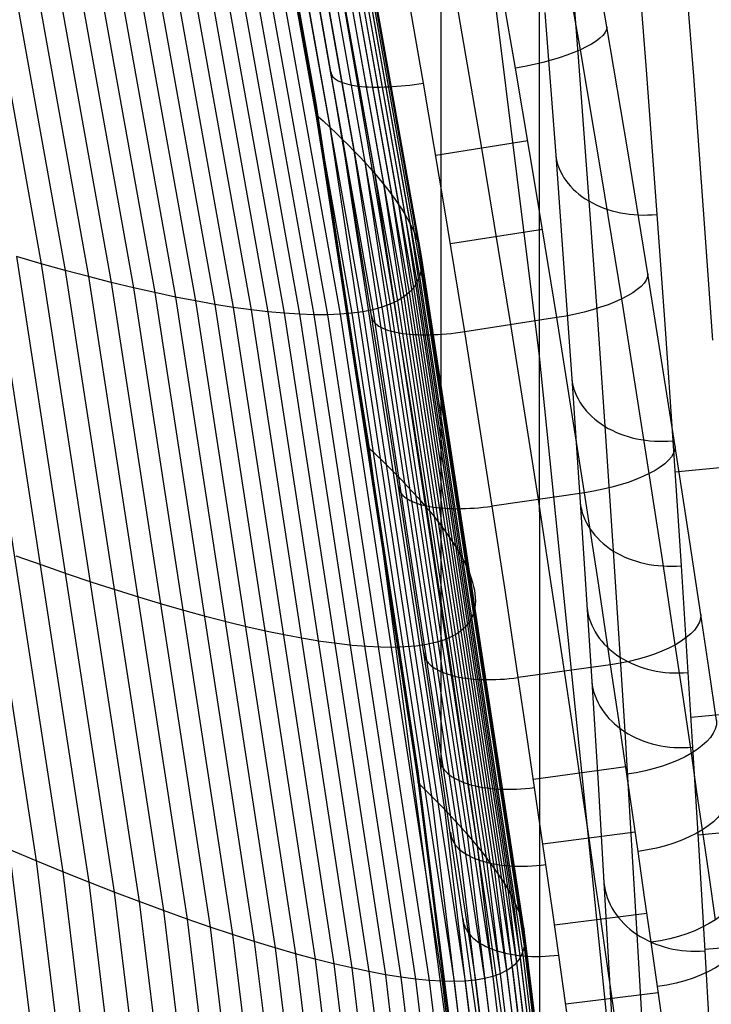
# Model space of a CAD drawing. Extents: x -260 to 296, y -277 to 294.
# Tile 160 of 241: x 247 to 269, y -31 to 1. Entities that reach past the tile are written whole.
import ezdxf

# ---------------------------------------------------------------- set-up
doc = ezdxf.new("R2010")
doc.units = 0
doc.layers.add('PREDEFINITO', color=7, linetype='CONTINUOUS')

msp = doc.modelspace()

# ---------------------------------------------------------------- linework, layer by layer
at = {"layer": 'PREDEFINITO'}
for p, q in [((260.075, 37.877, 672.501), (260.095, -23.167, 429.294)), ((256.084, -1.769, 409.911), (252.216, 19.611, 409.029)), ((256.084, -1.954, 405.415), (252.216, 19.425, 404.533)), ((256.084, -2.14, 400.643), (252.216, 19.24, 399.756)), ((260.082, 15.484, 583.285), (263.256, -9.91, 589.512)), ((253.063, 14.843, 400.218), (256.084, -2.14, 400.919)), ((253.489, 14.476, 400.578), (256.516, -2.536, 401.32)), ((253.888, 14.116, 401.237), (256.92, -2.922, 402.018)), ((254.258, 13.765, 401.917), (257.295, -3.299, 402.737)), ((254.6, 13.421, 402.617), (257.641, -3.666, 403.475)), ((254.914, 13.085, 403.334), (257.959, -4.022, 404.232)), ((255.198, 12.759, 404.07), (258.246, -4.367, 405.007)), ((255.452, 12.442, 404.823), (258.504, -4.701, 405.799)), ((255.677, 12.134, 405.591), (258.732, -5.023, 406.608)), ((255.872, 11.836, 406.376), (258.93, -5.332, 407.432)), ((256.037, 11.548, 407.174), (259.097, -5.63, 408.27)), ((256.276, 11.004, 408.811), (259.339, -6.186, 409.988)), ((256.35, 10.748, 409.648), (259.413, -6.444, 410.864)), ((256.393, 10.504, 410.496), (259.457, -6.688, 411.752)), ((256.406, 10.272, 411.353), (259.47, -6.919, 412.649)), ((256.339, 9.843, 413.094), (259.403, -7.337, 414.469)), ((256.388, 10.051, 412.22), (259.452, -7.135, 413.555)), ((256.26, 9.647, 413.976), (259.322, -7.524, 415.389)), ((244.321, 9.288, 436.211), (247.231, -6.93, 438.41)), ((256.01, 9.292, 415.757), (259.069, -7.854, 417.247)), ((256.15, 9.463, 414.864), (259.211, -7.697, 416.316)), ((245.084, 9.13, 435.484), (248.003, -7.146, 437.664)), ((245.827, 8.986, 434.739), (248.755, -7.347, 436.9)), ((255.639, 8.99, 417.555), (258.694, -8.123, 419.12)), ((255.84, 9.134, 416.654), (258.897, -7.996, 418.182)), ((246.55, 8.855, 433.977), (249.487, -7.534, 436.117)), ((247.252, 8.737, 433.2), (250.198, -7.705, 435.318)), ((247.932, 8.633, 432.408), (250.888, -7.862, 434.503)), ((254.86, 8.636, 420.266), (257.904, -8.41, 421.941)), ((255.149, 8.74, 419.362), (258.197, -8.33, 421.001)), ((255.409, 8.858, 418.458), (258.46, -8.234, 420.06)), ((248.59, 8.543, 431.602), (251.554, -8.003, 433.673)), ((249.226, 8.466, 430.783), (252.198, -8.129, 432.829)), ((249.838, 8.403, 429.951), (252.818, -8.24, 431.971)), ((250.425, 8.354, 429.108), (253.413, -8.335, 431.101)), ((250.988, 8.32, 428.255), (253.983, -8.414, 430.22)), ((251.526, 8.299, 427.393), (254.528, -8.477, 429.328)), ((252.038, 8.292, 426.521), (255.046, -8.525, 428.427)), ((252.524, 8.299, 425.643), (255.538, -8.556, 427.518)), ((252.982, 8.32, 424.758), (256.003, -8.572, 426.601)), ((253.414, 8.356, 423.867), (256.44, -8.571, 425.678)), ((253.818, 8.405, 422.971), (256.849, -8.555, 424.749)), ((254.194, 8.468, 422.072), (257.23, -8.522, 423.816)), ((254.541, 8.545, 421.17), (257.581, -8.474, 422.879)), ((264.138, 4.454, 646.87), (264.507, -0.287, 642.103)), ((265.433, 0.686, 420.721), (264.794, 4.374, 419.706)), ((266.326, 4.064, 647.439), (266.695, -0.699, 642.659)), ((256.554, -0.762, 421.075), (255.804, 3.555, 419.895)), ((263.251, 3.536, 643.083), (263.268, -45.882, 446.195)), ((264.579, -0.05, 418.717), (263.934, 3.675, 417.692)), ((267.877, 3.503, 646.691), (268.216, -0.895, 642.258)), ((259.533, -1.12, 418.074), (258.768, 3.285, 416.871)), ((257.435, -1.216, 419.002), (256.675, 3.156, 417.807)), ((262.492, -0.638, 417.956), (261.846, 3.093, 416.93)), ((261.408, -3.213, 418.699), (260.609, 1.462, 417.361)), ((263.438, 1.151, 640.656), (263.786, -3.437, 635.815)), ((266.104, -3.295, 421.905), (265.433, 0.686, 420.721)), ((264.507, -0.287, 642.103), (264.853, -4.913, 637.226)), ((265.256, -4.069, 419.913), (264.579, -0.05, 418.717)), ((257.217, -4.696, 422.248), (256.554, -0.762, 421.075)), ((263.17, -4.664, 419.155), (262.492, -0.638, 417.956)), ((266.695, -0.699, 642.659), (267.04, -5.345, 637.768)), ((268.216, -0.895, 642.258), (268.535, -5.195, 637.729)), ((258.105, -5.197, 420.189), (257.435, -1.216, 419.002)), ((260.208, -5.131, 419.269), (259.533, -1.12, 418.074)), ((259.357, -23.255, 410.798), (256.084, -1.769, 409.911)), ((256.084, -2.14, 400.919), (256.084, -1.769, 409.911)), ((259.357, -23.44, 406.302), (256.084, -1.954, 405.415)), ((256.084, -2.14, 400.919), (259.357, -23.626, 401.806)), ((257.792, -12.872, 401.089), (256.084, -2.14, 400.643)), ((256.084, -2.14, 400.643), (256.304, -2.339, 400.979)), ((256.304, -2.339, 400.979), (256.516, -2.536, 401.32)), ((256.516, -2.536, 401.32), (256.721, -2.73, 401.667)), ((256.516, -2.536, 401.32), (259.794, -24.059, 402.26)), ((256.721, -2.73, 401.667), (256.92, -2.922, 402.018)), ((256.92, -2.922, 402.018), (257.111, -3.112, 402.375)), ((256.92, -2.922, 402.018), (260.204, -24.48, 403.006)), ((257.111, -3.112, 402.375), (257.295, -3.299, 402.737)), ((262.888, -2.977, 418.641), (259.927, -3.45, 418.757)), ((257.295, -3.299, 402.737), (257.472, -3.484, 403.103)), ((257.295, -3.299, 402.737), (260.584, -24.889, 403.773)), ((257.472, -3.484, 403.103), (257.641, -3.666, 403.475)), ((262.342, -8.891, 420.494), (261.408, -3.213, 418.699)), ((263.786, -3.437, 635.815), (264.051, -7.07, 631.816)), ((266.752, -7.252, 423.173), (266.104, -3.295, 421.905)), ((257.641, -3.666, 403.475), (257.804, -3.845, 403.851)), ((257.641, -3.666, 403.475), (260.935, -25.284, 404.561)), ((257.804, -3.845, 403.851), (257.959, -4.022, 404.232)), ((257.959, -4.022, 404.232), (258.106, -4.196, 404.617)), ((257.959, -4.022, 404.232), (261.257, -25.666, 405.368)), ((265.91, -8.064, 421.194), (265.256, -4.069, 419.913)), ((258.106, -4.196, 404.617), (258.246, -4.367, 405.007)), ((258.246, -4.367, 405.007), (258.379, -4.535, 405.401)), ((258.246, -4.367, 405.007), (261.548, -26.035, 406.192)), ((257.858, -8.607, 423.505), (257.217, -4.696, 422.248)), ((258.379, -4.535, 405.401), (258.504, -4.701, 405.799)), ((258.504, -4.701, 405.799), (258.622, -4.863, 406.202)), ((258.504, -4.701, 405.799), (261.81, -26.389, 407.035)), ((263.824, -8.665, 420.439), (263.17, -4.664, 419.155)), ((258.622, -4.863, 406.202), (258.732, -5.023, 406.608)), ((258.732, -5.023, 406.608), (258.835, -5.179, 407.018)), ((258.732, -5.023, 406.608), (262.041, -26.729, 407.894)), ((264.853, -4.913, 637.226), (265.117, -8.575, 633.197)), ((258.753, -9.155, 421.461), (258.105, -5.197, 420.189)), ((258.835, -5.179, 407.018), (258.93, -5.332, 407.432)), ((258.93, -5.332, 407.432), (259.017, -5.483, 407.849)), ((258.93, -5.332, 407.432), (262.241, -27.053, 408.768)), ((260.86, -9.117, 420.549), (260.208, -5.131, 419.269)), ((267.04, -5.345, 637.768), (267.304, -9.023, 633.728)), ((268.535, -5.195, 637.729), (268.835, -9.395, 633.107)), ((259.017, -5.483, 407.849), (259.097, -5.63, 408.27)), ((259.097, -5.63, 408.27), (259.169, -5.773, 408.695)), ((259.097, -5.63, 408.27), (262.41, -27.363, 409.658)), ((243.962, -5.928, 441.192), (247.069, -26.139, 444.053)), ((259.169, -5.773, 408.695), (259.233, -5.914, 409.123)), ((259.233, -5.914, 409.123), (259.29, -6.052, 409.554)), ((263.362, -5.828, 419.519), (260.4, -6.29, 419.632)), ((244.805, -6.199, 440.529), (247.923, -26.489, 443.372)), ((259.29, -6.052, 409.554), (259.339, -6.186, 409.988)), ((259.339, -6.186, 409.988), (259.38, -6.316, 410.424)), ((259.339, -6.186, 409.988), (262.656, -27.934, 411.476)), ((259.38, -6.316, 410.424), (259.413, -6.444, 410.864)), ((245.631, -6.457, 439.843), (248.76, -26.825, 442.668)), ((259.413, -6.444, 410.864), (259.439, -6.568, 411.307)), ((259.413, -6.444, 410.864), (262.732, -28.195, 412.403)), ((259.439, -6.568, 411.307), (259.457, -6.688, 411.752)), ((247.231, -6.93, 438.41), (246.44, -6.7, 439.137)), ((246.44, -6.7, 439.137), (249.58, -27.145, 441.941)), ((248.003, -7.146, 437.664), (247.231, -6.93, 438.41)), ((247.231, -6.93, 438.41), (250.382, -27.45, 441.193)), ((259.457, -6.688, 411.752), (259.468, -6.805, 412.199)), ((259.457, -6.688, 411.752), (262.776, -28.44, 413.341)), ((259.47, -6.919, 412.649), (259.465, -7.029, 413.101)), ((259.468, -6.805, 412.199), (259.47, -6.919, 412.649)), ((259.47, -6.919, 412.649), (262.789, -28.668, 414.288)), ((248.755, -7.347, 436.9), (248.003, -7.146, 437.664)), ((248.003, -7.146, 437.664), (251.164, -27.739, 440.423)), ((259.431, -7.238, 414.011), (259.403, -7.337, 414.469)), ((259.452, -7.135, 413.555), (259.431, -7.238, 414.011)), ((259.465, -7.029, 413.101), (259.452, -7.135, 413.555)), ((259.452, -7.135, 413.555), (262.771, -28.879, 415.244)), ((264.051, -7.07, 631.816), (264.301, -10.626, 627.749)), ((267.63, -12.806, 425.113), (266.752, -7.252, 423.173)), ((249.487, -7.534, 436.117), (248.755, -7.347, 436.9)), ((248.755, -7.347, 436.9), (251.927, -28.012, 439.634)), ((250.198, -7.705, 435.318), (249.487, -7.534, 436.117)), ((249.487, -7.534, 436.117), (252.669, -28.268, 438.825)), ((259.322, -7.524, 415.389), (259.271, -7.612, 415.852)), ((259.366, -7.432, 414.928), (259.322, -7.524, 415.389)), ((259.322, -7.524, 415.389), (262.639, -29.249, 417.177)), ((259.403, -7.337, 414.469), (259.366, -7.432, 414.928)), ((259.403, -7.337, 414.469), (262.721, -29.072, 416.207)), ((250.888, -7.862, 434.503), (250.198, -7.705, 435.318)), ((250.198, -7.705, 435.318), (253.39, -28.508, 437.998)), ((251.554, -8.003, 433.673), (250.888, -7.862, 434.503)), ((250.888, -7.862, 434.503), (254.089, -28.731, 437.154)), ((259.069, -7.854, 417.247), (258.987, -7.927, 417.714)), ((259.144, -7.777, 416.781), (259.069, -7.854, 417.247)), ((259.069, -7.854, 417.247), (262.383, -29.547, 419.132)), ((259.211, -7.697, 416.316), (259.144, -7.777, 416.781)), ((259.271, -7.612, 415.852), (259.211, -7.697, 416.316)), ((259.211, -7.697, 416.316), (262.527, -29.407, 418.153)), ((252.198, -8.129, 432.829), (251.554, -8.003, 433.673)), ((251.554, -8.003, 433.673), (254.765, -28.937, 436.294)), ((252.818, -8.24, 431.971), (252.198, -8.129, 432.829)), ((252.198, -8.129, 432.829), (255.417, -29.126, 435.417)), ((258.46, -8.234, 420.06), (258.197, -8.33, 421.001)), ((258.694, -8.123, 419.12), (258.46, -8.234, 420.06)), ((258.46, -8.234, 420.06), (261.766, -29.86, 422.087)), ((258.897, -7.996, 418.182), (258.694, -8.123, 419.12)), ((258.694, -8.123, 419.12), (262.002, -29.774, 421.101)), ((258.987, -7.927, 417.714), (258.897, -7.996, 418.182)), ((258.897, -7.996, 418.182), (262.208, -29.67, 420.116)), ((266.797, -13.681, 423.156), (265.91, -8.064, 421.194)), ((253.413, -8.335, 431.101), (252.818, -8.24, 431.971)), ((252.818, -8.24, 431.971), (256.045, -29.297, 434.527)), ((253.983, -8.414, 430.22), (253.413, -8.335, 431.101)), ((253.413, -8.335, 431.101), (256.649, -29.45, 433.623)), ((254.528, -8.477, 429.328), (253.983, -8.414, 430.22)), ((253.983, -8.414, 430.22), (257.227, -29.585, 432.706)), ((255.046, -8.525, 428.427), (254.528, -8.477, 429.328)), ((254.528, -8.477, 429.328), (257.779, -29.702, 431.778)), ((255.538, -8.556, 427.518), (255.046, -8.525, 428.427)), ((255.046, -8.525, 428.427), (258.305, -29.801, 430.839)), ((257.23, -8.522, 423.816), (256.849, -8.555, 424.749)), ((257.581, -8.474, 422.879), (257.23, -8.522, 423.816)), ((257.23, -8.522, 423.816), (260.518, -30.019, 426.023)), ((257.904, -8.41, 421.941), (257.581, -8.474, 422.879)), ((257.581, -8.474, 422.879), (260.874, -30.007, 425.042)), ((258.197, -8.33, 421.001), (257.904, -8.41, 421.941)), ((257.904, -8.41, 421.941), (261.201, -29.976, 424.059)), ((258.197, -8.33, 421.001), (261.499, -29.927, 423.074)), ((256.003, -8.572, 426.601), (255.538, -8.556, 427.518)), ((255.538, -8.556, 427.518), (258.803, -29.881, 429.89)), ((256.44, -8.571, 425.678), (256.003, -8.572, 426.601)), ((256.003, -8.572, 426.601), (259.274, -29.944, 428.934)), ((256.849, -8.555, 424.749), (256.44, -8.571, 425.678)), ((256.44, -8.571, 425.678), (259.717, -29.987, 427.969)), ((256.849, -8.555, 424.749), (260.132, -30.012, 426.999)), ((258.298, -11.36, 424.443), (257.858, -8.607, 423.505)), ((263.824, -8.665, 420.439), (260.86, -9.117, 420.549)), ((264.713, -14.296, 422.407), (263.824, -8.665, 420.439)), ((265.117, -8.575, 633.197), (265.366, -12.161, 629.101)), ((259.197, -11.941, 422.409), (258.753, -9.155, 421.461)), ((261.745, -14.726, 422.512), (260.86, -9.117, 420.549)), ((263.229, -14.511, 422.459), (262.342, -8.891, 420.494)), ((267.304, -9.023, 633.728), (267.553, -12.623, 629.62)), ((263.256, -9.91, 589.512), (265.771, -34.567, 595.558)), ((264.301, -10.626, 627.749), (264.571, -14.599, 623.019)), ((258.727, -14.098, 425.428), (258.298, -11.36, 424.443)), ((259.632, -14.721, 423.41), (259.197, -11.941, 422.409)), ((265.366, -12.161, 629.101), (265.634, -16.165, 624.336)), ((267.553, -12.623, 629.62), (267.821, -16.644, 624.842)), ((262.107, -45.194, 402.43), (257.792, -12.872, 401.089)), ((257.792, -12.872, 401.089), (258.013, -13.081, 401.436)), ((268.048, -15.524, 426.155), (267.63, -12.806, 425.113)), ((258.013, -13.081, 401.436), (258.226, -13.286, 401.789)), ((258.226, -13.286, 401.789), (258.433, -13.49, 402.148)), ((258.433, -13.49, 402.148), (258.633, -13.69, 402.512)), ((270.607, -13.348, 628.361), (267.621, -13.639, 628.432)), ((258.633, -13.69, 402.512), (258.826, -13.888, 402.881)), ((258.826, -13.888, 402.881), (259.011, -14.083, 403.255)), ((267.22, -16.444, 424.215), (266.797, -13.681, 423.156)), ((259.14, -16.785, 426.463), (258.727, -14.098, 425.428)), ((259.011, -14.083, 403.255), (259.189, -14.275, 403.634)), ((259.189, -14.275, 403.634), (259.36, -14.464, 404.017)), ((259.36, -14.464, 404.017), (259.523, -14.65, 404.406)), ((264.713, -14.296, 422.407), (261.745, -14.726, 422.512)), ((263.655, -17.288, 423.527), (263.229, -14.511, 422.459)), ((265.138, -17.071, 423.472), (264.713, -14.296, 422.407)), ((259.523, -14.65, 404.406), (259.679, -14.833, 404.799)), ((260.052, -17.459, 424.464), (259.632, -14.721, 423.41)), ((259.679, -14.833, 404.799), (259.828, -15.013, 405.197)), ((262.169, -17.491, 423.575), (261.745, -14.726, 422.512)), ((264.571, -14.599, 623.019), (264.945, -20.37, 615.767)), ((259.828, -15.013, 405.197), (259.969, -15.19, 405.599)), ((259.969, -15.19, 405.599), (260.103, -15.364, 406.006)), ((260.103, -15.364, 406.006), (260.229, -15.534, 406.416)), ((260.229, -15.534, 406.416), (260.347, -15.701, 406.831)), ((260.347, -15.701, 406.831), (260.458, -15.865, 407.25)), ((268.455, -18.213, 427.269), (268.048, -15.524, 426.155)), ((260.458, -15.865, 407.25), (260.562, -16.025, 407.673)), ((260.562, -16.025, 407.673), (260.657, -16.182, 408.099)), ((247.263, -16.63, 441.254), (246.431, -16.334, 441.949)), ((260.657, -16.182, 408.099), (260.745, -16.335, 408.53)), ((260.745, -16.335, 408.53), (260.826, -16.485, 408.963)), ((265.634, -16.165, 624.336), (266.006, -21.981, 617.032)), ((267.634, -19.187, 425.352), (267.22, -16.444, 424.215)), ((248.078, -16.912, 440.538), (247.263, -16.63, 441.254)), ((259.542, -19.444, 427.57), (259.14, -16.785, 426.463)), ((260.826, -16.485, 408.963), (260.898, -16.631, 409.4)), ((260.898, -16.631, 409.4), (260.963, -16.774, 409.841)), ((260.963, -16.774, 409.841), (261.02, -16.913, 410.284)), ((267.821, -16.644, 624.842), (268.192, -22.484, 617.517)), ((248.875, -17.18, 439.8), (248.078, -16.912, 440.538)), ((261.02, -16.913, 410.284), (261.069, -17.049, 410.731)), ((261.069, -17.049, 410.731), (261.111, -17.181, 411.18)), ((265.554, -19.832, 424.618), (265.138, -17.071, 423.472)), ((249.652, -17.432, 439.042), (248.875, -17.18, 439.8)), ((261.111, -17.181, 411.18), (261.145, -17.309, 411.633)), ((261.145, -17.309, 411.633), (261.171, -17.433, 412.088)), ((264.069, -20.037, 424.668), (263.655, -17.288, 423.527)), ((250.41, -17.669, 438.265), (249.652, -17.432, 439.042)), ((251.147, -17.891, 437.47), (250.41, -17.669, 438.265)), ((260.462, -20.179, 425.595), (260.052, -17.459, 424.464)), ((261.171, -17.433, 412.088), (261.189, -17.553, 412.545)), ((261.189, -17.553, 412.545), (261.199, -17.67, 413.005)), ((261.199, -17.67, 413.005), (261.202, -17.782, 413.468)), ((262.583, -20.242, 424.718), (262.169, -17.491, 423.575)), ((251.864, -18.096, 436.657), (251.147, -17.891, 437.47)), ((261.183, -17.996, 414.398), (261.162, -18.097, 414.867)), ((261.196, -17.891, 413.932), (261.183, -17.996, 414.398)), ((261.202, -17.782, 413.468), (261.196, -17.891, 413.932)), ((252.558, -18.286, 435.827), (251.864, -18.096, 436.657)), ((253.229, -18.46, 434.982), (252.558, -18.286, 435.827)), ((261.097, -18.287, 415.809), (261.053, -18.375, 416.282)), ((261.134, -18.194, 415.337), (261.097, -18.287, 415.809)), ((261.162, -18.097, 414.867), (261.134, -18.194, 415.337)), ((268.71, -19.926, 428.03), (268.455, -18.213, 427.269)), ((253.877, -18.617, 434.122), (253.229, -18.46, 434.982)), ((254.502, -18.758, 433.248), (253.877, -18.617, 434.122)), ((260.873, -18.617, 417.711), (260.798, -18.69, 418.189)), ((260.941, -18.541, 417.233), (260.873, -18.617, 417.711)), ((261.001, -18.46, 416.757), (260.941, -18.541, 417.233)), ((261.053, -18.375, 416.282), (261.001, -18.46, 416.757)), ((255.101, -18.882, 432.361), (254.502, -18.758, 433.248)), ((255.675, -18.989, 431.462), (255.101, -18.882, 432.361)), ((256.224, -19.079, 430.552), (255.675, -18.989, 431.462)), ((260.42, -18.937, 420.11), (260.185, -19.036, 421.073)), ((260.624, -18.822, 419.148), (260.42, -18.937, 420.11)), ((260.715, -18.758, 418.668), (260.624, -18.822, 419.148)), ((260.798, -18.69, 418.189), (260.715, -18.758, 418.668)), ((256.746, -19.152, 429.632), (256.224, -19.079, 430.552)), ((257.242, -19.208, 428.703), (256.746, -19.152, 429.632)), ((257.71, -19.247, 427.766), (257.242, -19.208, 428.703)), ((258.15, -19.268, 426.822), (257.71, -19.247, 427.766)), ((258.562, -19.273, 425.873), (258.15, -19.268, 426.822)), ((258.945, -19.26, 424.918), (258.562, -19.273, 425.873)), ((259.299, -19.23, 423.96), (258.945, -19.26, 424.918)), ((259.624, -19.182, 422.999), (259.299, -19.23, 423.96)), ((259.92, -19.118, 422.036), (259.624, -19.182, 422.999)), ((260.185, -19.036, 421.073), (259.92, -19.118, 422.036)), ((267.895, -20.941, 426.132), (267.634, -19.187, 425.352)), ((259.798, -21.153, 428.333), (259.542, -19.444, 427.57)), ((265.554, -19.832, 424.618), (262.583, -20.242, 424.718)), ((265.817, -21.598, 425.404), (265.554, -19.832, 424.618)), ((268.961, -21.622, 428.83), (268.71, -19.926, 428.03)), ((260.723, -21.932, 426.378), (260.462, -20.179, 425.595)), ((262.847, -22.017, 425.51), (262.583, -20.242, 424.718)), ((264.314, -21.685, 425.401), (264.069, -20.037, 424.668)), ((264.945, -20.37, 615.767), (265.148, -23.646, 611.43)), ((260.048, -22.844, 429.135), (259.798, -21.153, 428.333)), ((268.151, -22.679, 426.953), (267.895, -20.941, 426.132)), ((271.119, -21.247, 618.681), (268.133, -21.528, 618.749)), ((264.554, -23.318, 426.168), (264.314, -21.685, 425.401)), ((266.075, -23.351, 426.232), (265.817, -21.598, 425.404)), ((260.979, -23.67, 427.202), (260.723, -21.932, 426.378)), ((263.106, -23.778, 426.344), (262.847, -22.017, 425.51)), ((266.006, -21.981, 617.032), (266.207, -25.283, 612.664)), ((268.192, -22.484, 617.517), (268.393, -25.799, 613.136)), ((268.332, -23.915, 427.566), (268.151, -22.679, 426.953)), ((260.223, -24.038, 429.732), (260.048, -22.844, 429.135)), ((266.04, -23.119, 426.12), (263.068, -23.517, 426.217)), ((262.107, -44.823, 411.688), (259.357, -23.255, 410.798)), ((259.357, -23.626, 401.806), (259.357, -23.255, 410.798)), ((264.86, -25.411, 427.218), (264.554, -23.318, 426.168)), ((266.257, -24.598, 426.852), (266.075, -23.351, 426.232)), ((262.107, -45.008, 407.192), (259.357, -23.44, 406.302)), ((259.357, -23.626, 401.806), (262.107, -45.194, 402.696)), ((259.357, -23.626, 401.535), (259.579, -23.844, 401.895)), ((261.159, -24.899, 427.816), (260.979, -23.67, 427.202)), ((265.148, -23.646, 611.43), (265.339, -26.839, 607.032)), ((259.579, -23.844, 401.895), (259.794, -24.059, 402.26)), ((259.794, -24.059, 402.26), (260.003, -24.271, 402.63)), ((259.794, -24.059, 402.26), (264.045, -59.189, 403.793)), ((260.396, -25.222, 430.351), (260.223, -24.038, 429.732)), ((263.288, -25.024, 426.965), (263.106, -23.778, 426.344)), ((268.51, -25.141, 428.203), (268.332, -23.915, 427.566)), ((260.003, -24.271, 402.63), (260.204, -24.48, 403.006)), ((260.204, -24.48, 403.006), (260.397, -24.686, 403.387)), ((260.204, -24.48, 403.006), (264.461, -59.666, 404.618)), ((260.397, -24.686, 403.387), (260.584, -24.889, 403.773)), ((266.436, -25.835, 427.496), (266.257, -24.598, 426.852)), ((260.584, -24.889, 403.773), (260.763, -25.088, 404.165)), ((260.584, -24.889, 403.773), (264.848, -60.126, 405.466)), ((261.337, -26.118, 428.453), (261.159, -24.899, 427.816)), ((260.599, -26.618, 431.119), (260.396, -25.222, 430.351)), ((260.763, -25.088, 404.165), (260.935, -25.284, 404.561)), ((260.935, -25.284, 404.561), (261.1, -25.477, 404.962)), ((260.935, -25.284, 404.561), (265.206, -60.569, 406.333)), ((263.468, -26.261, 427.611), (263.288, -25.024, 426.965)), ((266.346, -25.215, 427.17), (263.373, -25.606, 427.266)), ((266.207, -25.283, 612.664), (266.397, -28.501, 608.233)), ((271.351, -25.041, 613.718), (268.364, -25.316, 613.785)), ((268.72, -26.596, 428.998), (268.51, -25.141, 428.203)), ((261.1, -25.477, 404.962), (261.257, -25.666, 405.368)), ((265.05, -26.723, 427.918), (264.86, -25.411, 427.218)), ((247.069, -26.139, 444.053), (246.199, -25.775, 444.71)), ((246.199, -25.775, 444.71), (250.211, -58.631, 449.405)), ((261.257, -25.666, 405.368), (261.406, -25.852, 405.778)), ((261.257, -25.666, 405.368), (265.533, -60.994, 407.221)), ((261.406, -25.852, 405.778), (261.548, -26.035, 406.192)), ((266.648, -27.305, 428.3), (266.436, -25.835, 427.496)), ((268.393, -25.799, 613.136), (268.583, -29.03, 608.692)), ((247.923, -26.489, 443.372), (247.069, -26.139, 444.053)), ((247.069, -26.139, 444.053), (251.096, -59.127, 448.723)), ((261.545, -27.56, 429.245), (261.337, -26.118, 428.453)), ((261.548, -26.035, 406.192), (261.683, -26.214, 406.612)), ((261.548, -26.035, 406.192), (265.83, -61.401, 408.127)), ((261.683, -26.214, 406.612), (261.81, -26.389, 407.035)), ((263.679, -27.724, 428.414), (263.468, -26.261, 427.611)), ((248.76, -26.825, 442.668), (247.923, -26.489, 443.372)), ((247.923, -26.489, 443.372), (251.965, -59.606, 448.013)), ((261.81, -26.389, 407.035), (261.929, -26.561, 407.462)), ((261.81, -26.389, 407.035), (266.096, -61.789, 409.052)), ((261.929, -26.561, 407.462), (262.041, -26.729, 407.894)), ((268.927, -28.032, 429.827), (268.72, -26.596, 428.998)), ((249.58, -27.145, 441.941), (248.76, -26.825, 442.668)), ((248.76, -26.825, 442.668), (252.817, -60.069, 447.278)), ((260.798, -27.997, 431.92), (260.599, -26.618, 431.119)), ((262.041, -26.729, 407.894), (262.145, -26.893, 408.329)), ((262.041, -26.729, 407.894), (266.331, -62.157, 409.993)), ((262.145, -26.893, 408.329), (262.241, -27.053, 408.768)), ((265.236, -28.02, 428.644), (265.05, -26.723, 427.918)), ((265.339, -26.839, 607.032), (265.509, -29.791, 602.797)), ((250.382, -27.45, 441.193), (249.58, -27.145, 441.941)), ((249.58, -27.145, 441.941), (253.651, -60.514, 446.518)), ((262.241, -27.053, 408.768), (262.33, -27.21, 409.211)), ((262.241, -27.053, 408.768), (266.534, -62.506, 410.95)), ((262.33, -27.21, 409.211), (262.41, -27.363, 409.658)), ((251.164, -27.739, 440.423), (250.382, -27.45, 441.193)), ((250.382, -27.45, 441.193), (254.467, -60.941, 445.734)), ((262.41, -27.363, 409.658), (262.484, -27.511, 410.107)), ((262.41, -27.363, 409.658), (266.707, -62.835, 411.921)), ((262.484, -27.511, 410.107), (262.549, -27.656, 410.56)), ((266.856, -28.756, 429.138), (266.648, -27.305, 428.3)), ((251.927, -28.012, 439.634), (251.164, -27.739, 440.423)), ((251.164, -27.739, 440.423), (255.263, -61.35, 444.927)), ((261.749, -28.984, 430.072), (261.545, -27.56, 429.245)), ((262.549, -27.656, 410.56), (262.606, -27.797, 411.016)), ((262.606, -27.797, 411.016), (262.656, -27.934, 411.476)), ((263.886, -29.17, 429.252), (263.679, -27.724, 428.414)), ((266.723, -27.829, 428.598), (263.749, -28.211, 428.691)), ((252.669, -28.268, 438.825), (251.927, -28.012, 439.634)), ((251.927, -28.012, 439.634), (256.04, -61.74, 444.097)), ((261.082, -29.979, 433.149), (260.798, -27.997, 431.92)), ((262.656, -27.934, 411.476), (262.698, -28.067, 411.938)), ((262.656, -27.934, 411.476), (266.957, -63.431, 413.905)), ((262.698, -28.067, 411.938), (262.732, -28.195, 412.403)), ((265.419, -29.301, 429.398), (265.236, -28.02, 428.644)), ((253.39, -28.508, 437.998), (252.669, -28.268, 438.825)), ((252.669, -28.268, 438.825), (256.795, -62.112, 443.245)), ((262.732, -28.195, 412.403), (262.758, -28.32, 412.87)), ((262.732, -28.195, 412.403), (267.034, -63.698, 414.914)), ((262.758, -28.32, 412.87), (262.776, -28.44, 413.341)), ((262.776, -28.44, 413.341), (262.786, -28.556, 413.813)), ((262.776, -28.44, 413.341), (267.079, -63.943, 415.934)), ((266.397, -28.501, 608.233), (266.566, -31.478, 603.965)), ((254.089, -28.731, 437.154), (253.39, -28.508, 437.998)), ((253.39, -28.508, 437.998), (257.528, -62.463, 442.373)), ((254.765, -28.937, 436.294), (254.089, -28.731, 437.154)), ((254.089, -28.731, 437.154), (258.239, -62.794, 441.481)), ((262.784, -28.776, 414.765), (262.771, -28.879, 415.244)), ((262.789, -28.668, 414.288), (262.784, -28.776, 414.765)), ((262.786, -28.556, 413.813), (262.789, -28.668, 414.288)), ((262.789, -28.668, 414.288), (267.092, -64.167, 416.964)), ((267.059, -30.186, 430.01), (266.856, -28.756, 429.138)), ((271.568, -28.724, 608.674), (268.581, -28.996, 608.74)), ((255.417, -29.126, 435.417), (254.765, -28.937, 436.294)), ((254.765, -28.937, 436.294), (258.927, -63.105, 440.571)), ((256.045, -29.297, 434.527), (255.417, -29.126, 435.417)), ((255.417, -29.126, 435.417), (259.591, -63.396, 439.643)), ((262.041, -31.028, 431.339), (261.749, -28.984, 430.072)), ((262.721, -29.072, 416.207), (262.684, -29.163, 416.692)), ((262.749, -28.978, 415.725), (262.721, -29.072, 416.207)), ((262.721, -29.072, 416.207), (267.022, -64.549, 419.045)), ((262.771, -28.879, 415.244), (262.749, -28.978, 415.725)), ((262.771, -28.879, 415.244), (267.073, -64.369, 418.001)), ((268.583, -29.03, 608.692), (268.752, -32.019, 604.412)), ((256.649, -29.45, 433.623), (256.045, -29.297, 434.527)), ((256.045, -29.297, 434.527), (260.23, -63.665, 438.698)), ((257.227, -29.585, 432.706), (256.649, -29.45, 433.623)), ((256.649, -29.45, 433.623), (260.844, -63.914, 437.738)), ((262.527, -29.407, 418.153), (262.459, -29.479, 418.642)), ((262.587, -29.33, 417.664), (262.527, -29.407, 418.153)), ((262.527, -29.407, 418.153), (266.825, -64.842, 421.151)), ((262.639, -29.249, 417.177), (262.587, -29.33, 417.664)), ((262.684, -29.163, 416.692), (262.639, -29.249, 417.177)), ((262.639, -29.249, 417.177), (266.94, -64.707, 420.096)), ((264.181, -31.244, 430.535), (263.886, -29.17, 429.252)), ((265.599, -30.567, 430.178), (265.419, -29.301, 429.398)), ((257.779, -29.702, 431.778), (257.227, -29.585, 432.706)), ((257.227, -29.585, 432.706), (261.432, -64.14, 436.763)), ((258.305, -29.801, 430.839), (257.779, -29.702, 431.778)), ((257.779, -29.702, 431.778), (261.994, -64.345, 435.775)), ((262.208, -29.67, 420.116), (262.002, -29.774, 421.101)), ((262.299, -29.611, 419.624), (262.208, -29.67, 420.116)), ((262.208, -29.67, 420.116), (266.501, -65.045, 423.271)), ((262.383, -29.547, 419.132), (262.299, -29.611, 419.624)), ((262.459, -29.479, 418.642), (262.383, -29.547, 419.132)), ((262.383, -29.547, 419.132), (266.679, -64.955, 422.21)), ((258.803, -29.881, 429.89), (258.305, -29.801, 430.839)), ((258.305, -29.801, 430.839), (262.529, -64.528, 434.774)), ((259.274, -29.944, 428.934), (258.803, -29.881, 429.89)), ((258.803, -29.881, 429.89), (263.036, -64.688, 433.763)), ((259.717, -29.987, 427.969), (259.274, -29.944, 428.934)), ((259.274, -29.944, 428.934), (263.516, -64.826, 432.741)), ((260.132, -30.012, 426.999), (259.717, -29.987, 427.969)), ((259.717, -29.987, 427.969), (263.966, -64.942, 431.709)), ((260.518, -30.019, 426.023), (260.132, -30.012, 426.999)), ((260.132, -30.012, 426.999), (264.388, -65.035, 430.67)), ((260.874, -30.007, 425.042), (260.518, -30.019, 426.023)), ((260.518, -30.019, 426.023), (264.781, -65.105, 429.624)), ((261.201, -29.976, 424.059), (260.874, -30.007, 425.042)), ((260.874, -30.007, 425.042), (265.144, -65.152, 428.573)), ((261.358, -31.921, 434.442), (261.082, -29.979, 433.149)), ((261.499, -29.927, 423.074), (261.201, -29.976, 424.059)), ((261.201, -29.976, 424.059), (265.477, -65.177, 427.517)), ((261.766, -29.86, 422.087), (261.499, -29.927, 423.074)), ((261.499, -29.927, 423.074), (265.779, -65.178, 426.458)), ((262.002, -29.774, 421.101), (261.766, -29.86, 422.087)), ((261.766, -29.86, 422.087), (266.051, -65.157, 425.396)), ((262.002, -29.774, 421.101), (266.291, -65.112, 424.333)), ((265.509, -29.791, 602.797), (265.668, -32.662, 598.508)), ((267.087, -30.38, 430.132), (264.111, -30.754, 430.224)), ((267.248, -31.52, 430.864), (267.059, -30.186, 430.01)), ((265.776, -31.817, 430.983), (265.599, -30.567, 430.178))]:
    msp.add_line(p, q, dxfattribs=at)
at = {"layer": 'PREDEFINITO', "extrusion": (-0.165676, 0.946438, -0.277141)}
msp.add_arc((-258.572, 391.87, -159.925), 3.006, 182.4057, 272.3217, dxfattribs=at)
at = {"layer": 'PREDEFINITO', "extrusion": (0.165691, -0.946392, 0.277287)}
msp.add_arc((255.574, 391.959, 159.989), 2.998, 177.5592, 267.6432, dxfattribs=at)
at = {"layer": 'PREDEFINITO', "extrusion": (-0.050967, 0.670655, 0.740016)}
msp.add_arc((-265.768, 444.873, 454.764), 3.003, 1.858, 91.892, dxfattribs=at)
at = {"layer": 'PREDEFINITO', "extrusion": (-0.154538, 0.935411, -0.318)}
msp.add_arc((-258.998, 385.224, -182.576), 3.006, 182.2789, 272.1901, dxfattribs=at)
at = {"layer": 'PREDEFINITO', "extrusion": (0.154559, -0.935309, 0.318289)}
msp.add_arc((256, 385.274, 182.701), 2.998, 177.6676, 267.7564, dxfattribs=at)
at = {"layer": 'PREDEFINITO', "extrusion": (-0.045619, 0.642512, 0.764916)}
msp.add_arc((-265.888, 426.681, 461.29), 3.004, 1.8568, 91.8923, dxfattribs=at)
at = {"layer": 'PREDEFINITO', "extrusion": (-0.146853, 0.924833, -0.350882)}
msp.add_arc((-259.306, 379.034, -200.311), 3.007, 182.1979, 272.1059, dxfattribs=at)
at = {"layer": 'PREDEFINITO', "extrusion": (0.146883, -0.924681, 0.351271)}
msp.add_arc((256.307, 379.05, 200.479), 2.998, 177.7323, 267.8243, dxfattribs=at)
at = {"layer": 'PREDEFINITO', "extrusion": (-0.042778, 0.626201, 0.778487)}
msp.add_arc((-265.964, 416.323, 464.552), 3.004, 1.8621, 91.8993, dxfattribs=at)
at = {"layer": 'PREDEFINITO', "extrusion": (-0.040406, 0.611814, 0.789969)}
msp.add_arc((-266.036, 407.292, 467.133), 3.005, 1.8708, 91.9085, dxfattribs=at)
at = {"layer": 'PREDEFINITO', "extrusion": (-0.139026, 0.905476, -0.40098)}
msp.add_arc((-259.576, 367.973, -225.14), 3.008, 182.1392, 272.0417, dxfattribs=at)
at = {"layer": 'PREDEFINITO', "extrusion": (0.139048, -0.905238, 0.40151)}
msp.add_arc((256.578, 367.937, 225.364), 2.999, 177.7648, 267.8623, dxfattribs=at)
at = {"layer": 'PREDEFINITO', "extrusion": (-0.038772, 0.601446, 0.797972)}
msp.add_arc((-266.09, 400.842, 468.841), 3.005, 1.8791, 91.9173, dxfattribs=at)
at = {"layer": 'PREDEFINITO', "extrusion": (-0.13373, 0.887002, -0.441977)}
msp.add_arc((-259.726, 357.611, -244.68), 3.009, 182.1153, 272.0137, dxfattribs=at)
at = {"layer": 'PREDEFINITO', "extrusion": (0.13367, -0.886515, 0.442971)}
msp.add_arc((256.732, 357.437, 245.107), 2.999, 177.766, 267.8676, dxfattribs=at)
at = {"layer": 'PREDEFINITO', "extrusion": (-0.129779, 0.870813, -0.474175)}
msp.add_arc((-259.822, 348.649, -259.783), 3.009, 182.1044, 272.0001, dxfattribs=at)
at = {"layer": 'PREDEFINITO', "extrusion": (0.129697, -0.870187, 0.475345)}
msp.add_arc((256.83, 348.4, 260.285), 2.999, 177.7562, 267.8603, dxfattribs=at)
at = {"layer": 'PREDEFINITO', "extrusion": (-0.034283, 0.570791, 0.82038)}
msp.add_arc((-266.256, 382.041, 473.58), 3.006, 1.9184, 91.9589, dxfattribs=at)
at = {"layer": 'PREDEFINITO', "extrusion": (-0.124847, 0.847802, -0.515408)}
msp.add_arc((-259.924, 336.056, -278.877), 3.01, 182.1005, 271.9935, dxfattribs=at)
at = {"layer": 'PREDEFINITO', "extrusion": (0.124756, -0.847031, 0.516696)}
msp.add_arc((256.932, 335.731, 279.421), 2.999, 177.7324, 267.8392, dxfattribs=at)
at = {"layer": 'PREDEFINITO', "extrusion": (-0.122379, 0.835834, -0.535168)}
msp.add_arc((-259.974, 329.569, -288.04), 3.011, 182.1001, 271.9922, dxfattribs=at)

doc.saveas('drawing.dxf')
